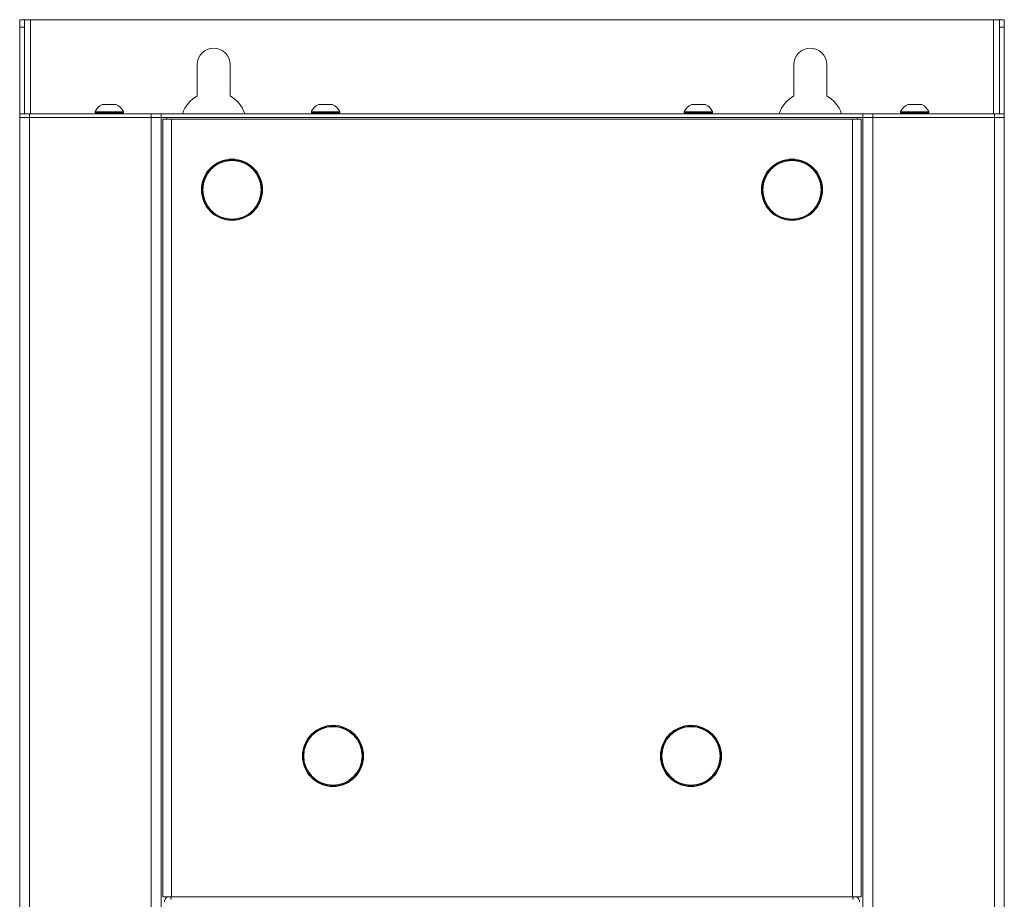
# Model space of a CAD drawing. Header units: millimetres. Extents: x 240 to 2023, y 154 to 1434.
# Tile 48 of 51: x 982 to 1312, y 1139 to 1434. Entities that reach past the tile are written whole.
import ezdxf

# ---------------------------------------------------------------- set-up
doc = ezdxf.new("R2010")
doc.units = ezdxf.units.MM
doc.header["$LTSCALE"] = 7.5

msp = doc.modelspace()

# ---------------------------------------------------------------- linework, layer by layer
at = {"color": 7, "linetype": 'Continuous', "lineweight": 15}
for p, q in [((981.68, 1433.96), (983.28, 1433.96)), ((981.68, 1431.44), (981.68, 1433.96)), ((983.28, 1433.96), (983.28, 1431.44)), ((985.28, 1433.96), (983.28, 1433.96)), ((1308.08, 1433.96), (985.28, 1433.96)), ((1308.08, 1433.96), (1310.08, 1433.96)), ((1310.08, 1433.96), (1311.68, 1433.96)), ((1310.08, 1431.44), (1310.08, 1433.96)), ((1311.68, 1433.96), (1311.68, 1431.44)), ((983.28, 1431.44), (981.68, 1431.44)), ((981.68, 1431.44), (981.68, 1402.46)), ((983.28, 1431.44), (983.28, 1402.46)), ((1311.68, 1431.44), (1310.08, 1431.44)), ((1310.08, 1431.44), (1310.08, 1402.46)), ((1311.68, 1431.44), (1311.68, 1402.46)), ((1041.18, 1418.96), (1041.18, 1408.49)), ((1052.18, 1408.49), (1052.18, 1418.96)), ((1241.18, 1418.96), (1241.18, 1408.49)), ((1252.18, 1408.49), (1252.18, 1418.96)), ((1006.93, 1403.14), (1006.93, 1402.76)), ((1006.93, 1403.14), (1016.43, 1403.14)), ((1006.93, 1402.76), (1016.43, 1402.76)), ((1009.31, 1405.51), (1014.06, 1405.51)), ((1016.43, 1402.76), (1016.43, 1403.14)), ((1079.43, 1403.14), (1079.43, 1402.76)), ((1079.43, 1403.14), (1088.91, 1403.14)), ((1079.43, 1402.76), (1088.91, 1402.76)), ((1081.81, 1405.51), (1086.55, 1405.51)), ((1086.55, 1405.51), (1086.56, 1405.51)), ((1088.91, 1403.14), (1088.93, 1403.14)), ((1088.91, 1402.76), (1088.93, 1402.76)), ((1088.93, 1402.76), (1088.93, 1403.14)), ((1204.43, 1403.14), (1204.43, 1402.76)), ((1204.43, 1403.14), (1213.91, 1403.14)), ((1204.43, 1402.76), (1213.91, 1402.76)), ((1206.81, 1405.51), (1211.55, 1405.51)), ((1211.55, 1405.51), (1211.56, 1405.51)), ((1213.91, 1403.14), (1213.93, 1403.14)), ((1213.91, 1402.76), (1213.93, 1402.76)), ((1213.93, 1402.76), (1213.93, 1403.14)), ((1276.93, 1403.14), (1276.93, 1402.76)), ((1276.93, 1403.14), (1286.43, 1403.14)), ((1276.93, 1402.76), (1286.43, 1402.76)), ((1279.31, 1405.51), (1284.06, 1405.51)), ((1286.43, 1402.76), (1286.43, 1403.14)), ((981.68, 1402.46), (981.68, 1401.16)), ((981.68, 1402.46), (984.95, 1402.46)), ((981.68, 638.46), (981.68, 1401.16)), ((981.68, 1401.16), (984.95, 1401.16)), ((984.95, 1402.46), (984.95, 1401.16)), ((984.95, 1402.46), (1025.78, 1402.46)), ((984.95, 1401.16), (984.95, 638.46)), ((984.95, 1401.16), (1025.78, 1401.16)), ((1025.78, 1401.16), (1025.78, 1402.46)), ((1029.09, 1402.46), (1025.78, 1402.46)), ((1025.78, 1401.16), (1025.78, 638.46)), ((1025.78, 1401.16), (1029.09, 1401.16)), ((1029.05, 1401.16), (1029.05, 638.46)), ((1029.09, 1401.16), (1029.09, 1402.46)), ((1264.28, 1402.46), (1029.09, 1402.46)), ((1029.09, 1401.16), (1264.28, 1401.16)), ((1029.61, 1400.66), (1029.61, 1140.06)), ((1032.61, 1400.66), (1029.61, 1400.66)), ((1032.61, 1400.66), (1032.61, 1140.06)), ((1032.61, 1400.66), (1260.76, 1400.66)), ((1260.76, 1400.66), (1260.76, 1140.06)), ((1260.76, 1400.66), (1263.76, 1400.66)), ((1263.76, 1400.66), (1263.76, 1140.06)), ((1264.28, 1401.16), (1264.28, 1402.46)), ((1267.59, 1402.46), (1264.28, 1402.46)), ((1264.28, 1401.16), (1267.59, 1401.16)), ((1264.32, 638.46), (1264.32, 1401.16)), ((1267.59, 1401.16), (1267.59, 1402.46)), ((1267.59, 1402.46), (1308.41, 1402.46)), ((1267.59, 638.46), (1267.59, 1401.16)), ((1267.59, 1401.16), (1308.41, 1401.16)), ((1308.41, 1402.46), (1308.41, 1401.16)), ((1308.41, 1402.46), (1311.68, 1402.46)), ((1308.41, 638.46), (1308.41, 1401.16)), ((1308.41, 1401.16), (1311.68, 1401.16)), ((1311.68, 1402.46), (1311.68, 1401.16)), ((1311.68, 1401.16), (1311.68, 638.46)), ((1049.52, 1386.68), (1049.53, 1386.42)), ((1056.14, 1386.42), (1056.15, 1386.68)), ((1237.22, 1386.68), (1237.23, 1386.42)), ((1243.84, 1386.42), (1243.84, 1386.68)), ((1049.53, 1367.54), (1049.52, 1367.28)), ((1056.15, 1367.28), (1056.14, 1367.54)), ((1237.23, 1367.54), (1237.22, 1367.28)), ((1243.84, 1367.28), (1243.84, 1367.54)), ((1083.37, 1196.96), (1083.38, 1196.7)), ((1089.99, 1196.7), (1089.99, 1196.96)), ((1203.37, 1196.96), (1203.38, 1196.7)), ((1209.99, 1196.7), (1209.99, 1196.96)), ((1083.38, 1177.83), (1083.37, 1177.56)), ((1089.99, 1177.56), (1089.99, 1177.83)), ((1203.38, 1177.83), (1203.37, 1177.56)), ((1209.99, 1177.56), (1209.99, 1177.83)), ((1032.61, 1140.06), (1029.61, 1140.06)), ((1032.47, 1139.23), (1032.5, 1139.15)), ((1032.61, 1140.06), (1260.76, 1140.06)), ((1260.76, 1140.06), (1263.76, 1140.06)), ((1260.87, 1139.15), (1260.89, 1139.23))]:
    msp.add_line(p, q, dxfattribs=at)
at = {"color": 106, "linetype": 'Continuous', "lineweight": 15}
for p, q in [((985.28, 1402.46), (985.28, 1433.96)), ((1308.08, 1402.46), (1308.08, 1433.96)), ((1030.95, 1400.66), (1030.95, 1401.16)), ((1262.41, 1401.16), (1262.41, 1400.66)), ((1048.54, 1386.01), (1048.53, 1386.28)), ((1050.52, 1386.96), (1050.52, 1386.71)), ((1055.15, 1386.71), (1055.15, 1386.96)), ((1057.14, 1386.28), (1057.13, 1386.01)), ((1236.23, 1386.01), (1236.23, 1386.28)), ((1238.21, 1386.96), (1238.22, 1386.71)), ((1242.84, 1386.71), (1242.85, 1386.96)), ((1244.83, 1386.28), (1244.83, 1386.01)), ((1042.59, 1376.98), (1042.84, 1376.98)), ((1062.84, 1376.98), (1063.09, 1376.98)), ((1230.53, 1376.98), (1230.28, 1376.98)), ((1250.78, 1376.98), (1250.53, 1376.98)), ((1048.53, 1367.68), (1048.54, 1367.95)), ((1050.52, 1367.25), (1050.52, 1366.99)), ((1055.15, 1366.99), (1055.15, 1367.25)), ((1057.13, 1367.95), (1057.14, 1367.68)), ((1236.23, 1367.68), (1236.23, 1367.95)), ((1238.22, 1367.25), (1238.21, 1366.99)), ((1242.85, 1366.99), (1242.84, 1367.25)), ((1244.83, 1367.95), (1244.83, 1367.68)), ((1082.39, 1196.29), (1082.38, 1196.57)), ((1084.37, 1197.25), (1084.37, 1196.99)), ((1089, 1196.99), (1089, 1197.25)), ((1090.99, 1196.57), (1090.98, 1196.29)), ((1202.39, 1196.29), (1202.38, 1196.57)), ((1204.37, 1197.25), (1204.37, 1196.99)), ((1209, 1196.99), (1209, 1197.25)), ((1210.99, 1196.57), (1210.98, 1196.29)), ((1076.43, 1187.26), (1076.68, 1187.26)), ((1096.68, 1187.26), (1096.93, 1187.26)), ((1196.68, 1187.26), (1196.43, 1187.26)), ((1216.93, 1187.26), (1216.68, 1187.26)), ((1082.38, 1177.96), (1082.39, 1178.23)), ((1090.98, 1178.23), (1090.99, 1177.96)), ((1202.38, 1177.96), (1202.39, 1178.23)), ((1210.98, 1178.23), (1210.99, 1177.96)), ((1084.37, 1177.53), (1084.37, 1177.28)), ((1089, 1177.28), (1089, 1177.53)), ((1204.37, 1177.53), (1204.37, 1177.28)), ((1209, 1177.28), (1209, 1177.53)), ((1030.95, 1139.93), (1030.95, 1140.06)), ((1032.25, 1140.06), (1032.47, 1139.23)), ((1260.89, 1139.23), (1261.11, 1140.06)), ((1262.41, 1140.06), (1262.41, 1139.93))]:
    msp.add_line(p, q, dxfattribs=at)
at = {"color": 7, "linetype": 'Continuous', "lineweight": 15}
for centre in [(1052.84, 1376.98), (1240.53, 1376.98), (1086.68, 1187.26), (1206.68, 1187.26)]:
    msp.add_circle(centre, 10.25, dxfattribs=at)
for centre, radius, start, end in [((1046.68, 1418.96), 5.5, 0, 180), ((1246.68, 1418.96), 5.5, 0, 180), ((1046.68, 1398.96), 11, 120, 161.447), ((1046.68, 1398.96), 11, 18.553, 60), ((1246.68, 1398.96), 11, 120, 161.447), ((1246.68, 1398.96), 11, 18.553, 60), ((1011.68, 1400.76), 5.32, 116.5409, 153.3384), ((1007.51, 1402.36), 0.4, 90, 165.3286), ((1011.68, 1400.76), 5.32, 26.6616, 63.4591), ((1015.86, 1402.36), 0.4, 14.7553, 90), ((1084.18, 1400.76), 5.32, 116.5409, 153.3384), ((1080.01, 1402.36), 0.4, 90, 165.3286), ((1084.18, 1400.76), 5.32, 26.6616, 63.4591), ((1088.36, 1402.36), 0.4, 14.7553, 90), ((1209.18, 1400.76), 5.32, 116.5409, 153.3384), ((1205.01, 1402.36), 0.4, 90, 165.3286), ((1209.18, 1400.76), 5.32, 26.6616, 63.4591), ((1213.36, 1402.36), 0.4, 14.7553, 90), ((1281.68, 1400.76), 5.32, 116.5409, 153.3384), ((1277.51, 1402.36), 0.4, 90, 165.3286), ((1281.68, 1400.76), 5.32, 26.6616, 63.4591), ((1285.86, 1402.36), 0.4, 14.7553, 90), ((1052.84, 1376.98), 10, 90, 270), ((1052.84, 1376.98), 9.8, 90, 270), ((1052.84, 1376.98), 10, 270, 90), ((1052.84, 1376.98), 9.8, 270, 90), ((1240.53, 1376.98), 10, 90, 270), ((1240.53, 1376.98), 9.8, 90, 270), ((1240.53, 1376.98), 10, 270, 90), ((1240.53, 1376.98), 9.8, 270, 90), ((1086.68, 1187.26), 10, 90, 270), ((1086.68, 1187.26), 9.8, 90, 270), ((1086.68, 1187.26), 10, 270, 90), ((1086.68, 1187.26), 9.8, 270, 90), ((1206.68, 1187.26), 10, 90, 270), ((1206.68, 1187.26), 9.8, 90, 270), ((1206.68, 1187.26), 10, 270, 90), ((1206.68, 1187.26), 9.8, 270, 90)]:
    msp.add_arc(centre, radius, start, end, dxfattribs=at)
for centre, major_axis, start_param, end_param in [((1032.18, 1138.33), (0.52, -1.95), 3.423538, 4.451634), ((1261.18, 1138.33), (0.52, 1.95), 4.973144, 6.00124)]:
    msp.add_ellipse(centre, major_axis=major_axis, ratio=0.992383, start_param=start_param, end_param=end_param, dxfattribs=at)
for points, knots in [([(1088.3, 1402.76), (1088.31, 1402.76), (1088.37, 1402.76), (1088.47, 1402.73), (1088.59, 1402.65), (1088.66, 1402.56), (1088.67, 1402.49), (1088.68, 1402.46)], [0, 0, 0, 0, 0.080318, 0.337913, 0.59527, 0.852067, 1, 1, 1, 1]), ([(1088.74, 1402.46), (1088.73, 1402.5), (1088.7, 1402.59), (1088.6, 1402.69), (1088.49, 1402.75), (1088.4, 1402.76), (1088.36, 1402.76)], [0, 0, 0, 0, 0.245738, 0.501177, 0.757012, 1, 1, 1, 1]), ([(1213.3, 1402.76), (1213.31, 1402.76), (1213.37, 1402.76), (1213.47, 1402.73), (1213.59, 1402.65), (1213.66, 1402.56), (1213.67, 1402.49), (1213.68, 1402.46)], [0, 0, 0, 0, 0.080312, 0.33791, 0.595264, 0.852065, 1, 1, 1, 1]), ([(1213.74, 1402.46), (1213.73, 1402.5), (1213.7, 1402.59), (1213.6, 1402.69), (1213.49, 1402.75), (1213.4, 1402.76), (1213.36, 1402.76)], [0, 0, 0, 0, 0.245741, 0.501177, 0.757019, 1, 1, 1, 1]), ([(1052.84, 1386.98), (1052.84, 1386.97), (1052.84, 1386.97), (1052.84, 1386.92), (1052.84, 1386.85), (1052.84, 1386.8), (1052.84, 1386.78)], [0, 0, 0, 0, 0.27257, 0.561831, 0.78757, 1, 1, 1, 1]), ([(1240.53, 1386.98), (1240.53, 1386.97), (1240.53, 1386.97), (1240.53, 1386.92), (1240.53, 1386.85), (1240.53, 1386.8), (1240.53, 1386.78)], [0, 0, 0, 0, 0.27257, 0.561831, 0.78757, 1, 1, 1, 1]), ([(1052.84, 1367.18), (1052.84, 1367.15), (1052.84, 1367.09), (1052.84, 1367.02), (1052.84, 1366.98), (1052.84, 1366.98), (1052.84, 1366.98)], [0, 0, 0, 0, 0.2726323, 0.5619083, 0.7874188, 1, 1, 1, 1]), ([(1240.53, 1367.18), (1240.53, 1367.15), (1240.53, 1367.09), (1240.53, 1367.02), (1240.53, 1366.98), (1240.53, 1366.98), (1240.53, 1366.98)], [0, 0, 0, 0, 0.272592, 0.561921, 0.787425, 1, 1, 1, 1]), ([(1086.68, 1197.26), (1086.68, 1197.26), (1086.68, 1197.25), (1086.68, 1197.2), (1086.68, 1197.13), (1086.68, 1197.09), (1086.68, 1197.06)], [0, 0, 0, 0, 0.272551, 0.561838, 0.787421, 1, 1, 1, 1]), ([(1206.68, 1197.26), (1206.68, 1197.26), (1206.68, 1197.25), (1206.68, 1197.2), (1206.68, 1197.13), (1206.68, 1197.09), (1206.68, 1197.06)], [0, 0, 0, 0, 0.272551, 0.561838, 0.787421, 1, 1, 1, 1]), ([(1086.68, 1177.47), (1086.68, 1177.44), (1086.68, 1177.37), (1086.68, 1177.31), (1086.68, 1177.27), (1086.68, 1177.27), (1086.68, 1177.26)], [0, 0, 0, 0, 0.272567, 0.561859, 0.78742, 1, 1, 1, 1]), ([(1206.68, 1177.47), (1206.68, 1177.44), (1206.68, 1177.37), (1206.68, 1177.31), (1206.68, 1177.27), (1206.68, 1177.27), (1206.68, 1177.26)], [0, 0, 0, 0, 0.272567, 0.561859, 0.78742, 1, 1, 1, 1])]:
    msp.add_open_spline(points, degree=3, knots=knots, dxfattribs=at)

doc.saveas('drawing.dxf')
